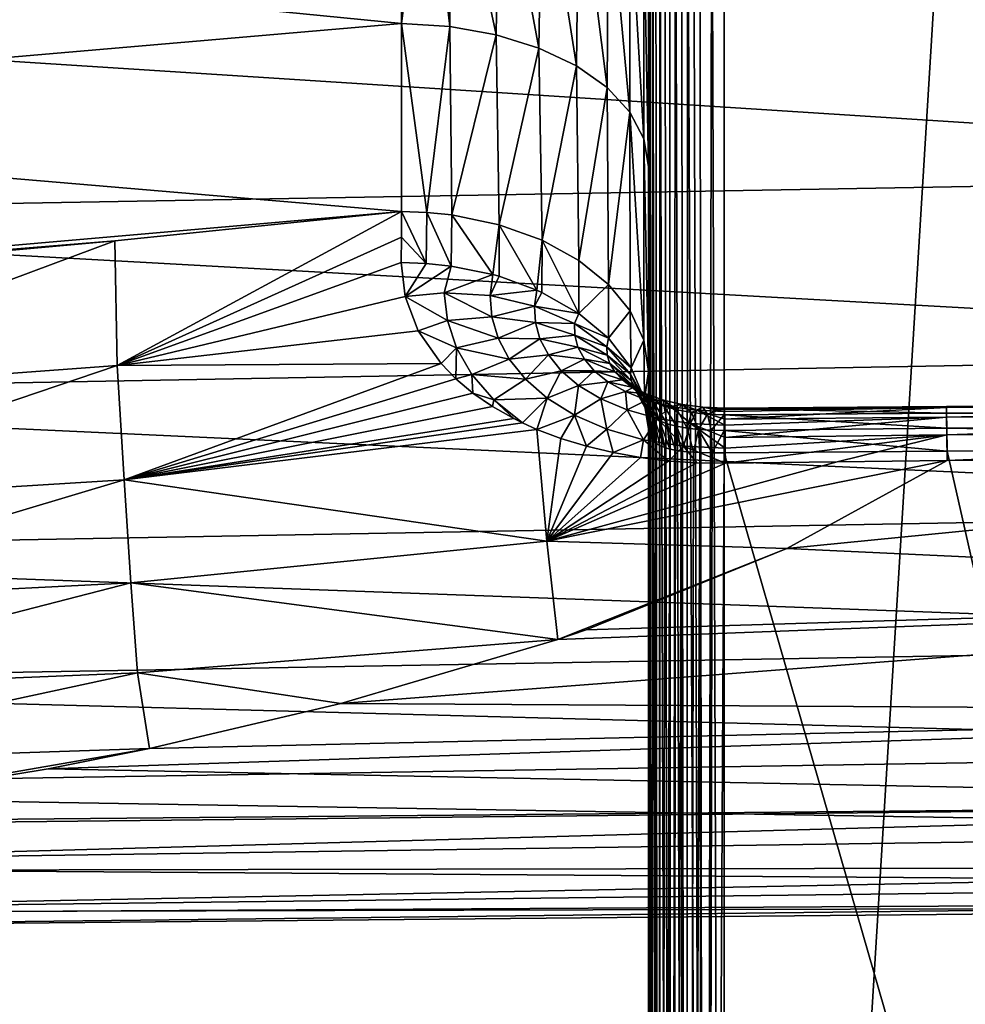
# Model space of a CAD drawing. Header units: metres. Extents: x -22 to 80, y -171 to 22.
# Tile 69 of 77: x 61 to 71, y -22 to -12. Entities that reach past the tile are written whole.
import ezdxf

# ---------------------------------------------------------------- set-up
doc = ezdxf.new("R2010")
doc.units = ezdxf.units.M
doc.layers.add('solid_12421142', color=7, linetype='CONTINUOUS')

msp = doc.modelspace()

# ---------------------------------------------------------------- linework, layer by layer
at = {"layer": 'solid_12421142'}
for points in [[(68.161926, -45.990196, 140.783936), (68.112839, -9.5587, 88.729042), (68.051521, -9.594059, 88.738632)], [(68.161926, -45.990196, 140.783936), (68.235199, -9.513188, 88.715736), (68.112839, -9.5587, 88.729042)], [(68.161926, -45.990196, 140.783936), (68.356544, -45.970589, 140.797668), (68.235199, -9.513188, 88.715736)], [(68.356544, -45.970589, 140.797668), (68.356544, -9.497293, 88.708397), (68.235199, -9.513188, 88.715736)], [(68.356544, -45.970589, 140.797668), (70.594185, -9.511875, 88.695175), (68.356544, -9.497293, 88.708397)], [(68.356544, -45.970589, 140.797668), (78.849907, -9.538505, 88.607597), (70.594185, -9.511875, 88.695175)], [(78.849907, -46.045605, 140.745132), (78.849907, -9.538505, 88.607597), (68.356544, -45.970589, 140.797668)], [(67.979301, -46.050858, 140.741455), (67.990448, -9.638382, 88.749886), (67.929985, -9.692341, 88.762726)], [(67.979301, -46.050858, 140.741455), (68.161926, -45.990196, 140.783936), (67.990448, -9.638382, 88.749886)], [(68.161926, -45.990196, 140.783936), (68.051521, -9.594059, 88.738632), (67.990448, -9.638382, 88.749886)], [(67.822273, -46.148392, 140.673157), (67.870972, -9.755929, 88.776352), (67.814049, -9.829828, 88.790474)], [(67.822273, -46.148392, 140.673157), (67.979301, -46.050858, 140.741455), (67.870972, -9.755929, 88.776352)], [(67.979301, -46.050858, 140.741455), (67.929985, -9.692341, 88.762726), (67.870972, -9.755929, 88.776352)], [(67.822273, -46.148392, 140.673157), (67.814049, -9.829828, 88.790474), (67.7612, -9.912426, 88.803658)], [(65.121819, -11.905615, 85.002983), (65.121819, -9.904345, 86.279655), (54.095638, -10.816821, 85.613625)], [(65.375717, -9.911934, 86.29277), (65.121819, -9.904345, 86.279655), (65.121819, -11.905615, 85.002983)], [(65.375717, -9.911934, 86.29277), (65.121819, -11.905615, 85.002983), (65.60643, -11.935292, 85.045364)], [(65.625214, -9.93224, 86.327858), (65.375717, -9.911934, 86.29277), (65.60643, -11.935292, 85.045364)], [(65.625214, -9.93224, 86.327858), (65.60643, -11.935292, 85.045364), (66.0718, -12.018335, 85.163963)], [(66.101372, -10.009134, 86.460732), (65.625214, -9.93224, 86.327858), (66.0718, -12.018335, 85.163963)], [(67.822273, -46.148392, 140.673157), (67.7612, -9.912426, 88.803658), (67.713943, -10.002493, 88.815224)], [(66.101372, -10.009134, 86.460732), (66.0718, -12.018335, 85.163963), (66.500229, -12.151588, 85.354271)], [(66.532257, -10.130161, 86.669861), (66.101372, -10.009134, 86.460732), (66.500229, -12.151588, 85.354271)], [(67.701675, -46.276062, 140.583771), (67.713943, -10.002493, 88.815224), (67.673683, -10.097935, 88.823853)], [(67.701675, -46.276062, 140.583771), (67.822273, -46.148392, 140.673157), (67.713943, -10.002493, 88.815224)], [(66.532257, -10.130161, 86.669861), (66.500229, -12.151588, 85.354271), (66.87545, -12.329987, 85.609047)], [(66.901192, -10.288119, 86.94281), (66.532257, -10.130161, 86.669861), (66.87545, -12.329987, 85.609047)], [(67.701675, -46.276062, 140.583771), (67.673683, -10.097935, 88.823853), (67.641502, -10.196566, 88.828453)], [(67.625839, -46.42506, 140.479431), (67.641502, -10.196566, 88.828453), (67.618309, -10.296042, 88.828751)], [(67.625839, -46.42506, 140.479431), (67.701675, -46.276062, 140.583771), (67.641502, -10.196566, 88.828453)], [(66.901192, -10.288119, 86.94281), (66.87545, -12.329987, 85.609047), (67.183189, -12.546751, 85.918617)], [(67.197975, -10.475497, 87.266594), (66.901192, -10.288119, 86.94281), (67.183189, -12.546751, 85.918617)], [(67.625839, -46.42506, 140.479431), (67.618309, -10.296042, 88.828751), (67.604546, -10.393049, 88.823921)], [(67.625839, -46.42506, 140.479431), (67.604546, -10.393049, 88.823921), (67.599998, -10.487523, 88.815056)], [(67.197975, -10.475497, 87.266594), (67.183189, -12.546751, 85.918617), (67.411758, -12.793644, 86.271217)], [(67.41481, -10.68352, 87.626053), (67.197975, -10.475497, 87.266594), (67.411758, -12.793644, 86.271217)], [(67.599998, -52.070217, 136.526657), (67.599998, -10.487523, 88.815056), (67.599998, -10.823627, 88.632111)], [(67.599998, -46.584927, 140.367493), (67.599998, -10.487523, 88.815056), (67.599998, -52.070217, 136.526657)], [(67.625839, -46.42506, 140.479431), (67.599998, -10.487523, 88.815056), (67.599998, -46.584927, 140.367493)], [(67.41481, -10.68352, 87.626053), (67.411758, -12.793644, 86.271217), (67.552475, -13.061281, 86.653442)], [(67.552246, -10.912897, 88.022408), (67.41481, -10.68352, 87.626053), (67.552475, -13.061281, 86.653442)], [(65.121819, -11.905615, 85.002983), (54.095638, -10.816821, 85.613625), (54.095638, -12.853919, 84.187103)], [(67.599998, -52.070217, 136.526657), (67.599998, -10.823627, 88.632111), (67.599998, -11.156501, 88.443352)], [(67.552246, -10.912897, 88.022408), (67.552475, -13.061281, 86.653442), (67.599998, -13.339493, 87.050774)], [(67.599998, -11.156501, 88.443352), (67.552246, -10.912897, 88.022408), (67.599998, -13.339493, 87.050774)], [(67.599998, -52.070217, 136.526657), (67.599998, -11.156501, 88.443352), (67.599998, -13.339493, 87.050774)], [(78.639595, -11.423514, 50.639893), (78.62204, -13.402841, 52.117928), (54.104362, -11.827949, 50.653103)], [(78.62204, -13.402841, 52.117928), (54.104362, -13.834226, 52.206669), (54.104362, -11.827949, 50.653103)], [(65.121819, -13.789769, 83.559044), (65.121819, -11.905615, 85.002983), (54.095638, -12.853919, 84.187103)], [(65.375717, -13.799499, 83.570663), (65.121819, -11.905615, 85.002983), (65.121819, -13.789769, 83.559044)], [(65.60643, -11.935292, 85.045364), (65.121819, -11.905615, 85.002983), (65.375717, -13.799499, 83.570663)], [(65.60643, -11.935292, 85.045364), (65.375717, -13.799499, 83.570663), (65.625221, -13.825526, 83.601746)], [(66.0718, -12.018335, 85.163963), (65.60643, -11.935292, 85.045364), (65.625221, -13.825526, 83.601746)], [(66.0718, -12.018335, 85.163963), (65.625221, -13.825526, 83.601746), (66.101372, -13.924084, 83.719452)], [(66.500229, -12.151588, 85.354271), (66.0718, -12.018335, 85.163963), (66.101372, -13.924084, 83.719452)], [(66.500229, -12.151588, 85.354271), (66.101372, -13.924084, 83.719452), (66.532257, -14.079207, 83.904701)], [(66.87545, -12.329987, 85.609047), (66.500229, -12.151588, 85.354271), (66.532257, -14.079207, 83.904701)], [(66.87545, -12.329987, 85.609047), (66.532257, -14.079207, 83.904701), (66.901184, -14.281663, 84.146477)], [(67.183189, -12.546751, 85.918617), (66.87545, -12.329987, 85.609047), (66.901184, -14.281663, 84.146477)], [(67.183189, -12.546751, 85.918617), (66.901184, -14.281663, 84.146477), (67.197968, -14.521829, 84.433296)], [(67.411758, -12.793644, 86.271217), (67.183189, -12.546751, 85.918617), (67.197968, -14.521829, 84.433296)], [(67.411758, -12.793644, 86.271217), (67.197968, -14.521829, 84.433296), (67.41481, -14.788464, 84.751717)], [(67.411758, -12.793644, 86.271217), (67.41481, -14.788464, 84.751717), (67.552246, -15.082467, 85.102821)], [(67.552475, -13.061281, 86.653442), (67.411758, -12.793644, 86.271217), (67.552246, -15.082467, 85.102821)], [(65.121819, -13.789769, 83.559044), (54.095638, -12.853919, 84.187103), (54.095634, -14.749605, 82.585266)], [(67.552475, -13.061281, 86.653442), (67.552246, -15.082467, 85.102821), (67.599998, -15.394719, 85.475723)], [(67.599998, -13.339493, 87.050774), (67.552475, -13.061281, 86.653442), (67.599998, -15.394719, 85.475723)], [(78.62204, -13.402841, 52.117928), (78.610367, -15.192989, 53.82066), (54.104362, -13.834226, 52.206669)], [(67.599998, -52.070217, 136.526657), (67.599998, -13.339493, 87.050774), (67.599998, -15.394719, 85.475723)], [(62.243774, -14.085497, 83.273964), (65.121819, -13.789769, 83.559044), (54.095634, -14.749605, 82.585266)], [(62.269173, -15.336673, 82.093803), (65.121819, -13.789769, 83.559044), (62.243774, -14.085497, 83.273964)], [(62.269173, -15.336673, 82.093803), (65.119881, -14.047724, 83.339134), (65.121819, -13.789769, 83.559044)], [(65.36898, -14.311468, 83.125511), (65.121819, -13.789769, 83.559044), (65.119881, -14.047724, 83.339134)], [(65.36898, -14.311468, 83.125511), (65.375717, -13.799499, 83.570663), (65.121819, -13.789769, 83.559044)], [(65.36898, -14.311468, 83.125511), (65.619202, -14.338202, 83.155258), (65.375717, -13.799499, 83.570663)], [(65.619202, -14.338202, 83.155258), (65.625221, -13.825526, 83.601746), (65.375717, -13.799499, 83.570663)], [(65.619202, -14.338202, 83.155258), (66.035759, -14.423243, 83.249886), (65.625221, -13.825526, 83.601746)], [(66.035759, -14.423243, 83.249886), (66.101372, -13.924084, 83.719452), (65.625221, -13.825526, 83.601746)], [(78.610367, -15.192989, 53.82066), (54.104362, -15.638435, 53.990913), (54.104362, -13.834226, 52.206669)], [(66.035759, -14.423243, 83.249886), (66.099678, -14.441181, 83.269852), (66.101372, -13.924084, 83.719452)], [(66.099678, -14.441181, 83.269852), (66.479317, -14.579116, 83.42334), (66.101372, -13.924084, 83.719452)], [(66.479317, -14.579116, 83.42334), (66.532257, -14.079207, 83.904701), (66.101372, -13.924084, 83.719452)], [(58.081726, -14.449055, 82.905693), (62.243774, -14.085497, 83.273964), (54.095634, -14.749605, 82.585266)], [(58.054073, -15.647622, 81.733238), (62.243774, -14.085497, 83.273964), (59.922318, -14.296248, 83.063126)], [(62.269173, -15.336673, 82.093803), (62.243774, -14.085497, 83.273964), (58.054073, -15.647622, 81.733238)], [(58.081726, -14.449055, 82.905693), (59.922318, -14.296248, 83.063126), (62.243774, -14.085497, 83.273964)], [(62.269173, -15.336673, 82.093803), (65.117943, -14.30181, 83.114761), (65.119881, -14.047724, 83.339134)], [(65.36898, -14.311468, 83.125511), (65.119881, -14.047724, 83.339134), (65.117943, -14.30181, 83.114761)], [(66.479317, -14.579116, 83.42334), (66.529953, -14.602106, 83.448921), (66.532257, -14.079207, 83.904701)], [(66.529953, -14.602106, 83.448921), (66.900017, -14.813156, 83.683777), (66.532257, -14.079207, 83.904701)], [(66.900017, -14.813156, 83.683777), (66.901184, -14.281663, 84.146477), (66.532257, -14.079207, 83.904701)], [(62.269173, -15.336673, 82.093803), (65.158569, -14.644982, 82.799156), (65.117943, -14.30181, 83.114761)], [(65.36898, -14.311468, 83.125511), (65.117943, -14.30181, 83.114761), (65.158569, -14.644982, 82.799156)], [(65.36898, -14.311468, 83.125511), (65.158569, -14.644982, 82.799156), (65.619202, -14.338202, 83.155258)], [(66.900017, -14.813156, 83.683777), (67.197968, -14.521829, 84.433296), (66.901184, -14.281663, 84.146477)], [(65.550468, -14.606813, 82.883087), (65.619202, -14.338202, 83.155258), (65.158569, -14.644982, 82.799156)], [(65.550468, -14.606813, 82.883087), (66.035759, -14.423243, 83.249886), (65.619202, -14.338202, 83.155258)], [(66.011024, -14.634319, 83.031151), (66.035759, -14.423243, 83.249886), (65.550468, -14.606813, 82.883087)], [(66.011024, -14.634319, 83.031151), (66.099678, -14.441181, 83.269852), (66.035759, -14.423243, 83.249886)], [(66.011024, -14.634319, 83.031151), (66.479317, -14.579116, 83.42334), (66.099678, -14.441181, 83.269852)], [(65.550468, -14.606813, 82.883087), (65.158569, -14.644982, 82.799156), (65.583229, -14.883311, 82.605614)], [(66.028336, -14.847954, 82.800781), (66.011024, -14.634319, 83.031151), (65.550468, -14.606813, 82.883087)], [(66.028336, -14.847954, 82.800781), (65.550468, -14.606813, 82.883087), (65.583229, -14.883311, 82.605614)], [(66.455856, -14.740004, 83.239418), (66.479317, -14.579116, 83.42334), (66.011024, -14.634319, 83.031151)], [(66.455856, -14.740004, 83.239418), (66.529953, -14.602106, 83.448921), (66.479317, -14.579116, 83.42334)], [(66.455856, -14.740004, 83.239418), (66.900017, -14.813156, 83.683777), (66.529953, -14.602106, 83.448921)], [(66.900017, -14.813156, 83.683777), (67.197113, -15.063135, 83.961945), (67.197968, -14.521829, 84.433296)], [(67.197113, -15.063135, 83.961945), (67.41481, -14.788464, 84.751717), (67.197968, -14.521829, 84.433296)], [(62.269173, -15.336673, 82.093803), (65.287361, -14.987324, 82.469109), (65.158569, -14.644982, 82.799156)], [(65.583229, -14.883311, 82.605614), (65.158569, -14.644982, 82.799156), (65.287361, -14.987324, 82.469109)], [(66.455856, -14.740004, 83.239418), (66.011024, -14.634319, 83.031151), (66.028336, -14.847954, 82.800781)], [(66.455856, -14.740004, 83.239418), (66.028336, -14.847954, 82.800781), (66.464653, -14.903215, 83.043694)], [(66.455856, -14.740004, 83.239418), (66.464653, -14.903215, 83.043694), (66.854912, -14.914018, 83.510719)], [(66.455856, -14.740004, 83.239418), (66.854912, -14.914018, 83.510719), (66.900017, -14.813156, 83.683777)], [(66.854912, -14.914018, 83.510719), (67.197113, -15.063135, 83.961945), (66.900017, -14.813156, 83.683777)], [(67.197113, -15.063135, 83.961945), (67.426308, -15.360815, 84.293198), (67.41481, -14.788464, 84.751717)], [(67.426308, -15.360815, 84.293198), (67.552246, -15.082467, 85.102821), (67.41481, -14.788464, 84.751717)], [(65.583229, -14.883311, 82.605614), (65.287361, -14.987324, 82.469109), (65.673965, -15.157542, 82.320099)], [(66.090134, -15.061463, 82.561485), (66.028336, -14.847954, 82.800781), (65.583229, -14.883311, 82.605614)], [(66.090134, -15.061463, 82.561485), (65.583229, -14.883311, 82.605614), (65.673965, -15.157542, 82.320099)], [(66.464653, -14.903215, 83.043694), (66.028336, -14.847954, 82.800781), (66.090134, -15.061463, 82.561485)], [(66.464653, -14.903215, 83.043694), (66.090134, -15.061463, 82.561485), (66.509186, -15.067225, 82.838585)], [(66.464653, -14.903215, 83.043694), (66.509186, -15.067225, 82.838585), (66.858978, -15.033106, 83.344971)], [(66.464653, -14.903215, 83.043694), (66.858978, -15.033106, 83.344971), (66.854912, -14.914018, 83.510719)], [(66.854912, -14.914018, 83.510719), (66.858978, -15.033106, 83.344971), (67.181549, -15.147519, 83.829918)], [(66.854912, -14.914018, 83.510719), (67.181549, -15.147519, 83.829918), (67.197113, -15.063135, 83.961945)], [(62.269173, -15.336673, 82.093803), (65.517212, -15.316544, 82.135994), (65.287361, -14.987324, 82.469109)], [(65.673965, -15.157542, 82.320099), (65.287361, -14.987324, 82.469109), (65.517212, -15.316544, 82.135994)], [(66.200996, -15.271873, 82.317963), (66.090134, -15.061463, 82.561485), (65.673965, -15.157542, 82.320099)], [(66.509186, -15.067225, 82.838585), (66.090134, -15.061463, 82.561485), (66.200996, -15.271873, 82.317963)], [(66.509186, -15.067225, 82.838585), (66.200996, -15.271873, 82.317963), (66.593925, -15.229996, 82.62825)], [(66.509186, -15.067225, 82.838585), (66.891106, -15.152965, 83.170135), (66.858978, -15.033106, 83.344971)], [(66.509186, -15.067225, 82.838585), (66.593925, -15.229996, 82.62825), (66.891106, -15.152965, 83.170135)], [(66.858978, -15.033106, 83.344971), (66.891106, -15.152965, 83.170135), (67.185097, -15.231765, 83.687431)], [(66.858978, -15.033106, 83.344971), (67.185097, -15.231765, 83.687431), (67.181549, -15.147519, 83.829918)], [(67.181549, -15.147519, 83.829918), (67.426308, -15.360815, 84.293198), (67.197113, -15.063135, 83.961945)], [(67.426308, -15.360815, 84.293198), (67.558929, -15.671153, 84.638535), (67.552246, -15.082467, 85.102821)], [(67.558929, -15.671153, 84.638535), (67.599998, -15.394719, 85.475723), (67.552246, -15.082467, 85.102821)], [(78.610367, -15.192989, 53.82066), (78.605659, -16.769234, 55.725018), (54.104362, -15.638435, 53.990913)], [(65.673965, -15.157542, 82.320099), (65.517212, -15.316544, 82.135994), (65.666786, -15.470273, 81.974701)], [(65.673965, -15.157542, 82.320099), (65.666786, -15.470273, 81.974701), (65.827431, -15.42492, 82.032707)], [(66.200996, -15.271873, 82.317963), (65.673965, -15.157542, 82.320099), (65.827431, -15.42492, 82.032707)], [(66.593925, -15.229996, 82.62825), (66.955215, -15.27237, 82.989922), (66.891106, -15.152965, 83.170135)], [(66.891106, -15.152965, 83.170135), (66.955215, -15.27237, 82.989922), (67.210594, -15.315775, 83.536896)], [(66.891106, -15.152965, 83.170135), (67.210594, -15.315775, 83.536896), (67.185097, -15.231765, 83.687431)], [(67.181549, -15.147519, 83.829918), (67.185097, -15.231765, 83.687431), (67.418007, -15.424384, 84.175995)], [(67.181549, -15.147519, 83.829918), (67.418007, -15.424384, 84.175995), (67.426308, -15.360815, 84.293198)], [(66.364754, -15.474554, 82.077049), (66.200996, -15.271873, 82.317963), (65.827431, -15.42492, 82.032707)], [(66.593925, -15.229996, 82.62825), (66.200996, -15.271873, 82.317963), (66.364754, -15.474554, 82.077049)], [(66.593925, -15.229996, 82.62825), (66.364754, -15.474554, 82.077049), (66.722687, -15.387962, 82.418823)], [(66.593925, -15.229996, 82.62825), (66.722687, -15.387962, 82.418823), (66.955215, -15.27237, 82.989922)], [(66.722687, -15.387962, 82.418823), (67.054726, -15.388822, 82.809822), (66.955215, -15.27237, 82.989922)], [(66.955215, -15.27237, 82.989922), (67.054726, -15.388822, 82.809822), (67.261063, -15.398967, 83.381752)], [(66.955215, -15.27237, 82.989922), (67.261063, -15.398967, 83.381752), (67.210594, -15.315775, 83.536896)], [(67.185097, -15.231765, 83.687431), (67.210594, -15.315775, 83.536896), (67.425156, -15.484915, 84.048851)], [(67.185097, -15.231765, 83.687431), (67.425156, -15.484915, 84.048851), (67.418007, -15.424384, 84.175995)], [(62.269173, -15.336673, 82.093803), (58.054073, -15.647622, 81.733238), (58.11042, -16.743639, 80.457245)], [(62.269173, -15.336673, 82.093803), (58.11042, -16.743639, 80.457245), (62.336765, -16.483976, 80.799377)], [(62.269173, -15.336673, 82.093803), (62.336765, -16.483976, 80.799377), (65.517212, -15.316544, 82.135994)], [(62.336765, -16.483976, 80.799377), (65.666786, -15.470273, 81.974701), (65.517212, -15.316544, 82.135994)], [(66.722687, -15.387962, 82.418823), (66.364754, -15.474554, 82.077049), (66.583481, -15.663664, 81.847214)], [(66.722687, -15.387962, 82.418823), (66.583481, -15.663664, 81.847214), (66.897751, -15.536421, 82.217987)], [(66.722687, -15.387962, 82.418823), (66.897751, -15.536421, 82.217987), (67.054726, -15.388822, 82.809822)], [(66.897751, -15.536421, 82.217987), (67.19178, -15.49883, 82.636635), (67.054726, -15.388822, 82.809822)], [(67.054726, -15.388822, 82.809822), (67.19178, -15.49883, 82.636635), (67.339111, -15.479821, 83.226891)], [(67.054726, -15.388822, 82.809822), (67.339111, -15.479821, 83.226891), (67.261063, -15.398967, 83.381752)], [(67.210594, -15.315775, 83.536896), (67.261063, -15.398967, 83.381752), (67.450035, -15.543321, 83.915344)], [(67.210594, -15.315775, 83.536896), (67.450035, -15.543321, 83.915344), (67.425156, -15.484915, 84.048851)], [(67.261063, -15.398967, 83.381752), (67.339111, -15.479821, 83.226891), (67.494453, -15.599442, 83.778831)], [(67.261063, -15.398967, 83.381752), (67.494453, -15.599442, 83.778831), (67.450035, -15.543321, 83.915344)], [(67.418007, -15.424384, 84.175995), (67.558929, -15.671153, 84.638535), (67.426308, -15.360815, 84.293198)], [(67.558929, -15.671153, 84.638535), (67.599998, -15.685941, 85.227478), (67.599998, -15.394719, 85.475723)], [(67.599998, -52.070217, 136.526657), (67.599998, -15.394719, 85.475723), (67.599998, -15.685941, 85.227478)], [(62.336765, -16.483976, 80.799377), (65.838066, -15.614272, 81.820068), (65.666786, -15.470273, 81.974701)], [(65.827431, -15.42492, 82.032707), (65.666786, -15.470273, 81.974701), (65.838066, -15.614272, 81.820068)], [(66.364754, -15.474554, 82.077049), (65.827431, -15.42492, 82.032707), (66.047318, -15.679003, 81.752014)], [(65.827431, -15.42492, 82.032707), (65.838066, -15.614272, 81.820068), (66.047318, -15.679003, 81.752014)], [(66.583481, -15.663664, 81.847214), (66.364754, -15.474554, 82.077049), (66.047318, -15.679003, 81.752014)], [(66.897751, -15.536421, 82.217987), (67.119415, -15.669782, 82.034576), (67.19178, -15.49883, 82.636635)], [(67.119415, -15.669782, 82.034576), (67.366837, -15.598135, 82.47818), (67.19178, -15.49883, 82.636635)], [(67.19178, -15.49883, 82.636635), (67.446365, -15.556078, 83.078232), (67.339111, -15.479821, 83.226891)], [(67.19178, -15.49883, 82.636635), (67.366837, -15.598135, 82.47818), (67.446365, -15.556078, 83.078232)], [(67.339111, -15.479821, 83.226891), (67.446365, -15.556078, 83.078232), (67.559891, -15.652617, 83.6437)], [(67.339111, -15.479821, 83.226891), (67.559891, -15.652617, 83.6437), (67.494453, -15.599442, 83.778831)], [(67.418007, -15.424384, 84.175995), (67.425156, -15.484915, 84.048851), (67.558403, -15.724695, 84.526443)], [(67.418007, -15.424384, 84.175995), (67.558403, -15.724695, 84.526443), (67.558929, -15.671153, 84.638535)], [(67.425156, -15.484915, 84.048851), (67.450035, -15.543321, 83.915344), (67.572701, -15.773046, 84.406509)], [(67.425156, -15.484915, 84.048851), (67.572701, -15.773046, 84.406509), (67.558403, -15.724695, 84.526443)], [(66.897751, -15.536421, 82.217987), (66.583481, -15.663664, 81.847214), (66.857002, -15.832441, 81.638222)], [(66.897751, -15.536421, 82.217987), (66.857002, -15.832441, 81.638222), (67.119415, -15.669782, 82.034576)], [(67.119415, -15.669782, 82.034576), (67.384789, -15.781885, 81.87822), (67.366837, -15.598135, 82.47818)], [(67.366837, -15.598135, 82.47818), (67.583168, -15.624882, 82.94249), (67.446365, -15.556078, 83.078232)], [(67.384789, -15.781885, 81.87822), (67.57769, -15.681951, 82.342896), (67.366837, -15.598135, 82.47818)], [(67.366837, -15.598135, 82.47818), (67.57769, -15.681951, 82.342896), (67.583168, -15.624882, 82.94249)], [(67.446365, -15.556078, 83.078232), (67.647141, -15.701742, 83.515045), (67.559891, -15.652617, 83.6437)], [(67.446365, -15.556078, 83.078232), (67.583168, -15.624882, 82.94249), (67.647141, -15.701742, 83.515045)], [(67.450035, -15.543321, 83.915344), (67.494453, -15.599442, 83.778831), (67.602486, -15.816684, 84.282417)], [(67.450035, -15.543321, 83.915344), (67.602486, -15.816684, 84.282417), (67.572701, -15.773046, 84.406509)], [(67.494453, -15.599442, 83.778831), (67.559891, -15.652617, 83.6437), (67.64814, -15.855658, 84.15757)], [(67.494453, -15.599442, 83.778831), (67.64814, -15.855658, 84.15757), (67.602486, -15.816684, 84.282417)], [(78.605659, -16.769234, 55.725018), (54.104362, -17.214224, 55.979782), (54.104362, -15.638435, 53.990913)], [(62.336765, -16.483976, 80.799377), (66.033089, -15.747158, 81.674141), (65.838066, -15.614272, 81.820068)], [(66.047318, -15.679003, 81.752014), (65.838066, -15.614272, 81.820068), (66.033089, -15.747158, 81.674141)], [(66.047318, -15.679003, 81.752014), (66.033089, -15.747158, 81.674141), (66.247406, -15.867571, 81.53907)], [(66.583481, -15.663664, 81.847214), (66.047318, -15.679003, 81.752014), (66.335983, -15.911402, 81.489197)], [(66.047318, -15.679003, 81.752014), (66.247406, -15.867571, 81.53907), (66.335983, -15.911402, 81.489197)], [(66.583481, -15.663664, 81.847214), (66.335983, -15.911402, 81.489197), (66.479942, -15.976544, 81.41433)], [(66.857002, -15.832441, 81.638222), (66.583481, -15.663664, 81.847214), (66.479942, -15.976544, 81.41433)], [(67.119415, -15.669782, 82.034576), (66.857002, -15.832441, 81.638222), (67.181557, -15.973557, 81.460632)], [(67.119415, -15.669782, 82.034576), (67.181557, -15.973557, 81.460632), (67.384789, -15.781885, 81.87822)], [(67.384789, -15.781885, 81.87822), (67.687767, -15.86673, 81.758224), (67.57769, -15.681951, 82.342896)], [(67.558403, -15.724695, 84.526443), (67.599998, -15.97281, 84.974213), (67.558929, -15.671153, 84.638535)], [(67.558929, -15.671153, 84.638535), (67.599998, -15.97281, 84.974213), (67.599998, -15.685941, 85.227478)], [(67.559891, -15.652617, 83.6437), (67.647141, -15.701742, 83.515045), (67.709778, -15.889986, 84.035995)], [(67.559891, -15.652617, 83.6437), (67.709778, -15.889986, 84.035995), (67.64814, -15.855658, 84.15757)], [(67.57769, -15.681951, 82.342896), (67.747772, -15.682942, 82.826805), (67.583168, -15.624882, 82.94249)], [(67.687767, -15.86673, 81.758224), (67.819458, -15.745568, 82.23896), (67.57769, -15.681951, 82.342896)], [(67.57769, -15.681951, 82.342896), (67.819458, -15.745568, 82.23896), (67.747772, -15.682942, 82.826805)], [(67.583168, -15.624882, 82.94249), (67.756119, -15.745355, 83.398453), (67.647141, -15.701742, 83.515045)], [(67.583168, -15.624882, 82.94249), (67.747772, -15.682942, 82.826805), (67.756119, -15.745355, 83.398453)], [(67.599998, -52.070217, 136.526657), (67.599998, -15.685941, 85.227478), (67.599998, -15.97281, 84.974213)], [(67.647141, -15.701742, 83.515045), (67.756119, -15.745355, 83.398453), (67.787125, -15.9196, 83.92205)], [(67.647141, -15.701742, 83.515045), (67.787125, -15.9196, 83.92205), (67.709778, -15.889986, 84.035995)], [(67.819458, -15.745568, 82.23896), (67.936378, -15.726985, 82.738045), (67.747772, -15.682942, 82.826805)], [(67.747772, -15.682942, 82.826805), (67.936378, -15.726985, 82.738045), (67.885323, -15.781693, 83.299728)], [(67.747772, -15.682942, 82.826805), (67.885323, -15.781693, 83.299728), (67.756119, -15.745355, 83.398453)], [(70.588852, -15.745774, 82.74836), (70.588814, -15.757151, 82.293343), (78.849266, -15.654912, 82.724693)], [(70.588814, -15.757151, 82.293343), (78.847336, -15.66953, 82.266724), (78.849266, -15.654912, 82.724693)], [(70.588814, -15.757151, 82.293343), (70.589699, -15.85281, 81.84153), (78.847336, -15.66953, 82.266724)], [(70.588852, -15.745774, 82.74836), (78.849266, -15.654912, 82.724693), (78.850311, -15.724142, 83.17765)], [(70.589699, -15.85281, 81.84153), (78.844559, -15.767559, 81.818932), (78.847336, -15.66953, 82.266724)], [(62.336765, -16.483976, 80.799377), (66.247406, -15.867571, 81.53907), (66.033089, -15.747158, 81.674141)], [(67.384789, -15.781885, 81.87822), (67.181557, -15.973557, 81.460632), (67.549812, -16.079929, 81.324699)], [(67.384789, -15.781885, 81.87822), (67.549812, -16.079929, 81.324699), (67.687767, -15.86673, 81.758224)], [(67.558403, -15.724695, 84.526443), (67.572701, -15.773046, 84.406509), (67.617722, -16.050053, 84.801956)], [(67.558403, -15.724695, 84.526443), (67.617722, -16.050053, 84.801956), (67.60434, -16.012621, 84.89061)], [(67.558403, -15.724695, 84.526443), (67.60434, -16.012621, 84.89061), (67.599998, -15.97281, 84.974213)], [(67.572701, -15.773046, 84.406509), (67.602486, -15.816684, 84.282417), (67.640846, -16.084175, 84.707611)], [(67.572701, -15.773046, 84.406509), (67.640846, -16.084175, 84.707611), (67.617722, -16.050053, 84.801956)], [(67.687767, -15.86673, 81.758224), (68.018761, -15.918931, 81.682961), (67.819458, -15.745568, 82.23896)], [(67.756119, -15.745355, 83.398453), (67.885323, -15.781693, 83.299728), (67.879425, -15.944337, 83.820251)], [(67.756119, -15.745355, 83.398453), (67.879425, -15.944337, 83.820251), (67.787125, -15.9196, 83.92205)], [(67.819458, -15.745568, 82.23896), (68.084305, -15.784737, 82.173676), (67.936378, -15.726985, 82.738045)], [(68.018761, -15.918931, 81.682961), (68.084305, -15.784737, 82.173676), (67.819458, -15.745568, 82.23896)], [(67.885323, -15.781693, 83.299728), (67.985168, -15.963896, 83.735092), (67.879425, -15.944337, 83.820251)], [(67.936378, -15.726985, 82.738045), (68.03183, -15.808959, 83.224358), (67.885323, -15.781693, 83.299728)], [(67.885323, -15.781693, 83.299728), (68.03183, -15.808959, 83.224358), (67.985168, -15.963896, 83.735092)], [(68.084305, -15.784737, 82.173676), (68.142899, -15.754024, 82.682304), (67.936378, -15.726985, 82.738045)], [(67.936378, -15.726985, 82.738045), (68.142899, -15.754024, 82.682304), (68.03183, -15.808959, 83.224358)], [(68.018761, -15.918931, 81.682961), (68.364304, -15.93455, 81.659317), (68.084305, -15.784737, 82.173676)], [(68.142899, -15.754024, 82.682304), (68.191185, -15.825485, 83.177155), (68.03183, -15.808959, 83.224358)], [(68.084305, -15.784737, 82.173676), (68.361168, -15.79669, 82.152473), (68.142899, -15.754024, 82.682304)], [(68.084305, -15.784737, 82.173676), (68.364304, -15.93455, 81.659317), (68.363136, -15.874959, 81.828117)], [(68.084305, -15.784737, 82.173676), (68.363136, -15.874959, 81.828117), (68.361168, -15.79669, 82.152473)], [(68.142899, -15.754024, 82.682304), (68.358742, -15.762224, 82.664047), (68.191185, -15.825485, 83.177155)], [(68.142899, -15.754024, 82.682304), (68.360489, -15.778173, 82.279961), (68.358742, -15.762224, 82.664047)], [(68.142899, -15.754024, 82.682304), (68.361168, -15.79669, 82.152473), (68.360489, -15.778173, 82.279961)], [(68.191185, -15.825485, 83.177155), (68.358742, -15.762224, 82.664047), (68.358467, -15.765881, 82.737007)], [(68.191185, -15.825485, 83.177155), (68.358467, -15.765881, 82.737007), (68.357178, -15.830129, 83.160706)], [(68.357178, -15.830129, 83.160706), (68.358467, -15.765881, 82.737007), (70.58976, -15.815599, 83.192039)], [(68.358467, -15.765881, 82.737007), (68.358742, -15.762224, 82.664047), (70.588852, -15.745774, 82.74836)], [(68.358467, -15.765881, 82.737007), (70.588852, -15.745774, 82.74836), (70.58976, -15.815599, 83.192039)], [(68.358742, -15.762224, 82.664047), (68.360489, -15.778173, 82.279961), (70.588852, -15.745774, 82.74836)], [(68.360489, -15.778173, 82.279961), (70.588814, -15.757151, 82.293343), (70.588852, -15.745774, 82.74836)], [(68.360489, -15.778173, 82.279961), (68.361168, -15.79669, 82.152473), (70.588814, -15.757151, 82.293343)], [(68.361168, -15.79669, 82.152473), (68.363136, -15.874959, 81.828117), (70.588814, -15.757151, 82.293343)], [(68.363136, -15.874959, 81.828117), (70.589699, -15.85281, 81.84153), (70.588814, -15.757151, 82.293343)], [(70.58976, -15.815599, 83.192039), (70.588852, -15.745774, 82.74836), (78.850311, -15.724142, 83.17765)], [(70.589699, -15.85281, 81.84153), (70.591499, -16.031448, 81.41217), (78.844559, -15.767559, 81.818932)], [(70.58976, -15.815599, 83.192039), (78.850311, -15.724142, 83.17765), (78.850441, -15.875299, 83.611252)], [(70.591499, -16.031448, 81.41217), (78.84111, -15.946259, 81.395538), (78.844559, -15.767559, 81.818932)], [(62.336765, -16.483976, 80.799377), (66.335983, -15.911402, 81.489197), (66.247406, -15.867571, 81.53907)], [(66.857002, -15.832441, 81.638222), (66.479942, -15.976544, 81.41433), (66.720367, -16.06822, 81.307404)], [(66.857002, -15.832441, 81.638222), (66.720367, -16.06822, 81.307404), (66.977722, -16.146336, 81.214699)], [(67.181557, -15.973557, 81.460632), (66.857002, -15.832441, 81.638222), (66.977722, -16.146336, 81.214699)], [(67.687767, -15.86673, 81.758224), (67.549812, -16.079929, 81.324699), (67.950508, -16.145241, 81.239639)], [(67.602486, -15.816684, 84.282417), (67.64814, -15.855658, 84.15757), (67.673332, -16.114101, 84.612091)], [(67.602486, -15.816684, 84.282417), (67.673332, -16.114101, 84.612091), (67.640846, -16.084175, 84.707611)], [(67.64814, -15.855658, 84.15757), (67.709778, -15.889986, 84.035995), (67.761398, -16.158899, 84.429611)], [(67.64814, -15.855658, 84.15757), (67.761398, -16.158899, 84.429611), (67.713966, -16.138912, 84.518517)], [(67.64814, -15.855658, 84.15757), (67.713966, -16.138912, 84.518517), (67.673332, -16.114101, 84.612091)], [(67.687767, -15.86673, 81.758224), (67.950508, -16.145241, 81.239639), (68.018761, -15.918931, 81.682961)], [(67.709778, -15.889986, 84.035995), (67.787125, -15.9196, 83.92205), (67.813393, -16.174484, 84.348717)], [(67.709778, -15.889986, 84.035995), (67.813393, -16.174484, 84.348717), (67.761398, -16.158899, 84.429611)], [(68.03183, -15.808959, 83.224358), (68.102127, -15.977916, 83.670708), (67.985168, -15.963896, 83.735092)], [(68.03183, -15.808959, 83.224358), (68.191185, -15.825485, 83.177155), (68.102127, -15.977916, 83.670708)], [(68.191185, -15.825485, 83.177155), (68.227249, -15.986017, 83.630623), (68.102127, -15.977916, 83.670708)], [(68.191185, -15.825485, 83.177155), (68.357178, -15.830129, 83.160706), (68.227249, -15.986017, 83.630623)], [(68.227249, -15.986017, 83.630623), (68.357178, -15.830129, 83.160706), (68.356468, -15.986389, 83.613571)], [(68.356468, -15.986389, 83.613571), (68.357178, -15.830129, 83.160706), (70.591545, -15.96528, 83.619576)], [(68.357178, -15.830129, 83.160706), (70.58976, -15.815599, 83.192039), (70.591545, -15.96528, 83.619576)], [(68.363136, -15.874959, 81.828117), (68.364304, -15.93455, 81.659317), (70.589699, -15.85281, 81.84153)], [(68.364304, -15.93455, 81.659317), (68.366371, -16.057261, 81.394302), (70.589699, -15.85281, 81.84153)], [(68.366371, -16.057261, 81.394302), (70.591499, -16.031448, 81.41217), (70.589699, -15.85281, 81.84153)], [(70.591545, -15.96528, 83.619576), (70.58976, -15.815599, 83.192039), (78.850441, -15.875299, 83.611252)], [(70.591545, -15.96528, 83.619576), (78.850441, -15.875299, 83.611252), (78.849907, -16.102446, 84.011475)], [(62.336765, -16.483976, 80.799377), (66.479942, -15.976544, 81.41433), (66.335983, -15.911402, 81.489197)], [(62.336765, -16.483976, 80.799377), (66.577515, -17.098001, 79.984863), (66.479942, -15.976544, 81.41433)], [(66.720367, -16.06822, 81.307404), (66.479942, -15.976544, 81.41433), (66.577515, -17.098001, 79.984863)], [(67.181557, -15.973557, 81.460632), (66.977722, -16.146336, 81.214699), (67.24514, -16.209934, 81.137962)], [(67.549812, -16.079929, 81.324699), (67.181557, -15.973557, 81.460632), (67.24514, -16.209934, 81.137962)], [(67.599998, -52.070217, 136.526657), (67.599998, -15.97281, 84.974213), (67.60434, -16.012621, 84.89061)], [(67.787125, -15.9196, 83.92205), (67.879425, -15.944337, 83.820251), (67.869125, -16.186335, 84.275719)], [(67.787125, -15.9196, 83.92205), (67.869125, -16.186335, 84.275719), (67.813393, -16.174484, 84.348717)], [(67.879425, -15.944337, 83.820251), (67.927574, -16.195286, 84.211494), (67.869125, -16.186335, 84.275719)], [(67.879425, -15.944337, 83.820251), (67.985168, -15.963896, 83.735092), (67.988029, -16.201786, 84.156013)], [(67.879425, -15.944337, 83.820251), (67.988029, -16.201786, 84.156013), (67.927574, -16.195286, 84.211494)], [(68.018761, -15.918931, 81.682961), (67.950508, -16.145241, 81.239639), (68.367966, -16.164789, 81.212578)], [(67.985168, -15.963896, 83.735092), (68.102127, -15.977916, 83.670708), (68.050049, -16.20652, 84.109535)], [(67.985168, -15.963896, 83.735092), (68.050049, -16.20652, 84.109535), (67.988029, -16.201786, 84.156013)], [(68.018761, -15.918931, 81.682961), (68.366371, -16.057261, 81.394302), (68.364304, -15.93455, 81.659317)], [(68.018761, -15.918931, 81.682961), (68.367966, -16.164789, 81.212578), (68.366371, -16.057261, 81.394302)], [(68.102127, -15.977916, 83.670708), (68.112701, -16.209656, 84.07206), (68.050049, -16.20652, 84.109535)], [(68.102127, -15.977916, 83.670708), (68.237099, -16.212729, 84.02417), (68.112701, -16.209656, 84.07206)], [(68.102127, -15.977916, 83.670708), (68.227249, -15.986017, 83.630623), (68.237099, -16.212729, 84.02417)], [(68.227249, -15.986017, 83.630623), (68.356468, -15.986389, 83.613571), (68.237099, -16.212729, 84.02417)], [(68.237099, -16.212729, 84.02417), (68.356468, -15.986389, 83.613571), (68.356544, -16.211285, 84.007263)], [(68.356468, -15.986389, 83.613571), (70.591545, -15.96528, 83.619576), (70.594154, -16.193863, 84.016426)], [(68.356544, -16.211285, 84.007263), (68.356468, -15.986389, 83.613571), (70.594154, -16.193863, 84.016426)], [(70.591499, -16.031448, 81.41217), (70.59417, -16.288742, 81.020546), (78.84111, -15.946259, 81.395538)], [(70.594154, -16.193863, 84.016426), (70.591545, -15.96528, 83.619576), (78.849907, -16.102446, 84.011475)], [(78.84111, -15.946259, 81.395538), (70.59417, -16.288742, 81.020546), (78.836922, -16.200092, 81.0112)], [(66.977722, -16.146336, 81.214699), (66.720367, -16.06822, 81.307404), (66.577515, -17.098001, 79.984863)], [(67.549812, -16.079929, 81.324699), (67.24514, -16.209934, 81.137962), (67.519646, -16.259579, 81.077065)], [(67.549812, -16.079929, 81.324699), (67.519646, -16.259579, 81.077065), (67.800339, -16.294035, 81.033981)], [(67.950508, -16.145241, 81.239639), (67.549812, -16.079929, 81.324699), (67.800339, -16.294035, 81.033981)], [(67.599998, -52.070217, 136.526657), (67.60434, -16.012621, 84.89061), (67.617722, -16.050053, 84.801956)], [(67.625839, -52.230087, 136.414719), (67.599998, -52.070217, 136.526657), (67.617722, -16.050053, 84.801956)], [(67.625839, -52.230087, 136.414719), (67.617722, -16.050053, 84.801956), (67.640846, -16.084175, 84.707611)], [(67.625839, -52.230087, 136.414719), (67.640846, -16.084175, 84.707611), (67.673332, -16.114101, 84.612091)], [(68.366371, -16.057261, 81.394302), (68.367966, -16.164789, 81.212578), (70.591499, -16.031448, 81.41217)], [(68.367966, -16.164789, 81.212578), (68.369995, -16.316381, 81.003876), (70.591499, -16.031448, 81.41217)], [(70.591499, -16.031448, 81.41217), (68.369995, -16.316381, 81.003876), (69.492767, -16.302977, 81.012672)], [(70.591499, -16.031448, 81.41217), (69.492767, -16.302977, 81.012672), (70.59417, -16.288742, 81.020546)], [(67.24514, -16.209934, 81.137962), (66.977722, -16.146336, 81.214699), (66.577515, -17.098001, 79.984863)], [(67.701675, -52.379086, 136.310379), (67.625839, -52.230087, 136.414719), (67.673332, -16.114101, 84.612091)], [(67.701675, -52.379086, 136.310379), (67.673332, -16.114101, 84.612091), (67.713966, -16.138912, 84.518517)], [(67.701675, -52.379086, 136.310379), (67.713966, -16.138912, 84.518517), (67.761398, -16.158899, 84.429611)], [(67.701675, -52.379086, 136.310379), (67.761398, -16.158899, 84.429611), (67.813393, -16.174484, 84.348717)], [(67.822273, -52.506756, 136.220993), (67.701675, -52.379086, 136.310379), (67.813393, -16.174484, 84.348717)], [(67.950508, -16.145241, 81.239639), (67.800339, -16.294035, 81.033981), (68.084763, -16.312996, 81.00946)], [(67.822273, -52.506756, 136.220993), (67.813393, -16.174484, 84.348717), (67.869125, -16.186335, 84.275719)], [(67.822273, -52.506756, 136.220993), (67.869125, -16.186335, 84.275719), (67.927574, -16.195286, 84.211494)], [(67.979301, -52.60429, 136.152695), (67.822273, -52.506756, 136.220993), (67.927574, -16.195286, 84.211494)], [(67.979301, -52.60429, 136.152695), (67.927574, -16.195286, 84.211494), (67.988029, -16.201786, 84.156013)], [(67.950508, -16.145241, 81.239639), (68.084763, -16.312996, 81.00946), (68.369995, -16.316381, 81.003876)], [(67.950508, -16.145241, 81.239639), (68.369995, -16.316381, 81.003876), (68.367966, -16.164789, 81.212578)], [(78.849907, -52.609543, 136.149017), (68.356544, -16.211285, 84.007263), (70.594154, -16.193863, 84.016426)], [(78.849907, -52.609543, 136.149017), (70.594154, -16.193863, 84.016426), (78.849907, -16.102446, 84.011475)], [(67.519646, -16.259579, 81.077065), (67.24514, -16.209934, 81.137962), (66.577515, -17.098001, 79.984863)], [(67.800339, -16.294035, 81.033981), (67.519646, -16.259579, 81.077065), (66.577515, -17.098001, 79.984863)], [(66.577515, -17.098001, 79.984863), (68.9869, -17.171764, 79.853638), (70.59417, -16.288742, 81.020546)], [(69.492767, -16.302977, 81.012672), (66.577515, -17.098001, 79.984863), (70.59417, -16.288742, 81.020546)], [(68.084763, -16.312996, 81.00946), (67.800339, -16.294035, 81.033981), (66.577515, -17.098001, 79.984863)], [(67.979301, -52.60429, 136.152695), (67.988029, -16.201786, 84.156013), (68.050049, -16.20652, 84.109535)], [(67.979301, -52.60429, 136.152695), (68.050049, -16.20652, 84.109535), (68.112701, -16.209656, 84.07206)], [(68.161926, -52.664951, 136.110214), (67.979301, -52.60429, 136.152695), (68.112701, -16.209656, 84.07206)], [(68.161926, -52.664951, 136.110214), (68.112701, -16.209656, 84.07206), (68.237099, -16.212729, 84.02417)], [(68.356544, -52.684559, 136.096497), (68.161926, -52.664951, 136.110214), (68.356544, -16.211285, 84.007263)], [(68.161926, -52.664951, 136.110214), (68.237099, -16.212729, 84.02417), (68.356544, -16.211285, 84.007263)], [(78.849907, -52.609543, 136.149017), (68.356544, -52.684559, 136.096497), (68.356544, -16.211285, 84.007263)], [(78.836922, -16.200092, 81.0112), (70.59417, -16.288742, 81.020546), (68.9869, -17.171764, 79.853638)], [(78.817719, -17.629841, 78.999733), (78.836922, -16.200092, 81.0112), (68.9869, -17.171764, 79.853638)], [(69.492767, -16.302977, 81.012672), (68.369995, -16.316381, 81.003876), (66.577515, -17.098001, 79.984863)], [(68.084763, -16.312996, 81.00946), (66.577515, -17.098001, 79.984863), (68.369995, -16.316381, 81.003876)], [(62.336765, -16.483976, 80.799377), (58.11042, -16.743639, 80.457245), (58.1675, -17.729366, 79.08345)], [(62.336765, -16.483976, 80.799377), (58.1675, -17.729366, 79.08345), (62.404991, -17.515869, 79.400131)], [(62.336765, -16.483976, 80.799377), (62.404991, -17.515869, 79.400131), (66.577515, -17.098001, 79.984863)], [(78.605659, -16.769234, 55.725018), (78.607887, -18.109051, 57.804718), (54.104362, -17.214224, 55.979782)], [(62.404991, -17.515869, 79.400131), (66.689537, -18.084215, 78.448761), (66.577515, -17.098001, 79.984863)], [(66.577515, -17.098001, 79.984863), (66.689537, -18.084215, 78.448761), (68.9869, -17.171764, 79.853638)], [(68.9869, -17.171764, 79.853638), (66.689537, -18.084215, 78.448761), (66.972954, -17.986946, 78.610458)], [(78.817719, -17.629841, 78.999733), (68.9869, -17.171764, 79.853638), (66.972954, -17.986946, 78.610458)], [(78.607887, -18.109051, 57.804718), (54.104362, -18.538576, 58.144222), (54.104362, -17.214224, 55.979782)], [(62.404991, -17.515869, 79.400131), (58.1675, -17.729366, 79.08345), (58.224663, -18.592367, 77.626671)], [(62.404991, -17.515869, 79.400131), (58.224663, -18.592367, 77.626671), (62.473022, -18.418724, 77.912094)], [(62.404991, -17.515869, 79.400131), (62.473022, -18.418724, 77.912094), (66.689537, -18.084215, 78.448761)], [(78.817719, -17.629841, 78.999733), (66.689537, -18.084215, 78.448761), (64.513794, -18.727213, 77.289795)], [(78.794441, -18.810915, 76.829681), (78.817719, -17.629841, 78.999733), (64.513794, -18.727213, 77.289795)], [(78.817719, -17.629841, 78.999733), (66.972954, -17.986946, 78.610458), (66.689537, -18.084215, 78.448761)], [(78.607887, -18.109051, 57.804718), (78.617256, -19.193163, 60.031273), (54.104362, -18.538576, 58.144222)], [(62.473022, -18.418724, 77.912094), (64.513794, -18.727213, 77.289795), (66.689537, -18.084215, 78.448761)], [(62.473022, -18.418724, 77.912094), (58.224663, -18.592367, 77.626671), (58.281254, -19.322954, 76.103729)], [(62.473022, -18.418724, 77.912094), (58.281254, -19.322954, 76.103729), (62.590919, -19.178343, 76.360733)], [(62.473022, -18.418724, 77.912094), (62.590919, -19.178343, 76.360733), (64.513794, -18.727213, 77.289795)], [(78.617256, -19.193163, 60.031273), (54.104362, -19.592146, 60.452618), (54.104362, -18.538576, 58.144222)], [(78.794441, -18.810915, 76.829681), (64.513794, -18.727213, 77.289795), (62.590919, -19.178343, 76.360733)], [(78.794441, -18.810915, 76.829681), (62.590919, -19.178343, 76.360733), (61.574615, -19.383204, 75.897682)], [(78.766838, -19.727076, 74.531952), (78.794441, -18.810915, 76.829681), (61.574615, -19.383204, 75.897682)], [(78.617256, -19.193163, 60.031273), (78.632835, -20.004156, 62.369171), (54.104362, -19.592146, 60.452618)], [(58.281254, -19.322954, 76.103729), (58.351883, -19.91379, 74.534599), (62.590919, -19.178343, 76.360733)], [(62.590919, -19.178343, 76.360733), (58.351883, -19.91379, 74.534599), (61.574615, -19.383204, 75.897682)], [(78.766838, -19.727076, 74.531952), (61.574615, -19.383204, 75.897682), (58.351883, -19.91379, 74.534599)], [(78.632835, -20.004156, 62.369171), (54.104362, -20.359547, 62.871254), (54.104362, -19.592146, 60.452618)], [(78.766838, -19.727076, 74.531952), (58.118191, -19.946363, 74.441124), (54.104362, -20.40896, 72.928436)], [(78.737686, -20.363873, 72.140915), (78.766838, -19.727076, 74.531952), (54.104362, -20.40896, 72.928436)], [(78.766838, -19.727076, 74.531952), (58.351883, -19.91379, 74.534599), (58.118191, -19.946363, 74.441124)], [(78.632835, -20.004156, 62.369171), (78.654152, -20.530962, 64.783745), (54.104362, -20.359547, 62.871254)], [(78.654152, -20.530962, 64.783745), (54.104362, -20.829567, 65.364807), (54.104362, -20.359547, 62.871254)], [(78.737686, -20.363873, 72.140915), (54.104362, -20.40896, 72.928436), (54.104362, -20.854456, 70.430389)], [(78.707733, -20.711866, 69.692314), (78.737686, -20.363873, 72.140915), (54.104362, -20.854456, 70.430389)], [(78.654152, -20.530962, 64.783745), (78.679527, -20.766954, 67.232452), (54.104362, -20.829567, 65.364807)], [(78.707733, -20.711866, 69.692314), (54.104362, -20.854456, 70.430389), (54.104362, -20.995344, 67.896843)], [(78.679527, -20.766954, 67.232452), (78.707733, -20.711866, 69.692314), (54.104362, -20.995344, 67.896843)], [(78.679527, -20.766954, 67.232452), (54.104362, -20.995344, 67.896843), (54.104362, -20.829567, 65.364807)]]:
    msp.add_3dface(points, dxfattribs=at)

doc.saveas('drawing.dxf')
